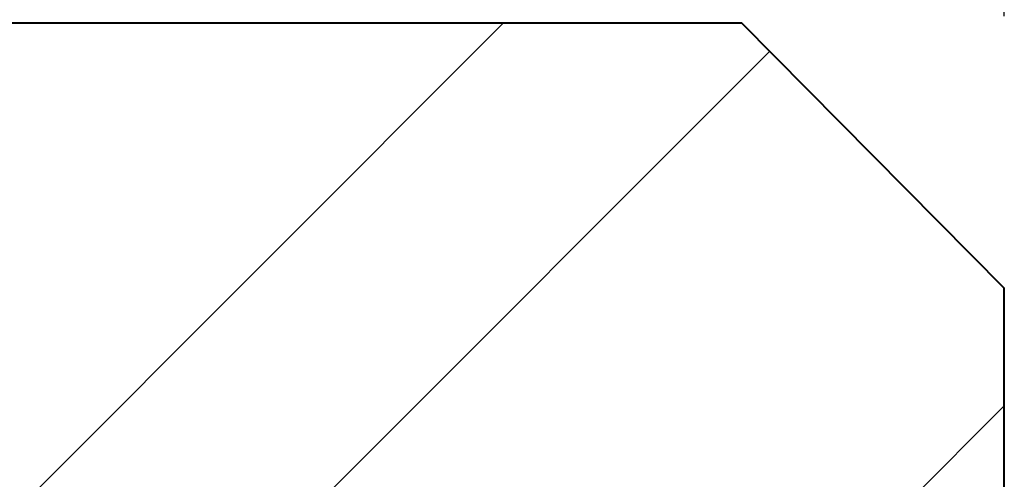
# Model space of a CAD drawing. Header units: metres. Extents: x -138 to 797, y -50 to 519.
# Tile 222 of 256: x 75.61 to 78.32, y 372.09 to 373.35. Entities that reach past the tile are written whole.
import ezdxf
from ezdxf.enums import TextEntityAlignment as Align

# ---------------------------------------------------------------- set-up
doc = ezdxf.new("R2010")
doc.units = ezdxf.units.M
doc.header["$MEASUREMENT"] = 0
for name, color, linetype, lineweight in [('B_ANNO_DIM', 7, 'Continuous', 18), ('B_ANNO_TEXT', 7, 'Continuous', 18), ('B_DETAIL', 7, 'Continuous', 18), ('B_DETAIL_OBJ', 7, 'Continuous', 40)]:
    doc.layers.add(name, color=color, linetype=linetype, lineweight=lineweight)
doc.styles.add('Annotative', font='calibri.ttf', dxfattribs={"height": 0.0625})
doc.styles.get("Standard").update_dxf_attribs({"font": 'calibri.ttf'})
doc.dimstyles.new('Annotative', dxfattribs={"dimscale": 0, "dimtxt": 0.0625, "dimasz": 0.0625, "dimexe": 0.03125, "dimexo": 0.03125, "dimgap": 0.03125, "dimtad": 1, "dimdec": 3, "dimzin": 3, "dimdsep": 46, "dimlunit": 4, "dimtxsty": 'Standard', "dimblk": 'OPEN30', "dimcen": 0.03125, "dimaunit": 1, "dimadec": 0, "dimazin": 3, "dimtfac": 0.75, "dimtdec": 3, "dimtofl": 0, "dimtmove": 0, "dimatfit": 3, "dimldrblk": 'OPEN30', "dimfxl": 1, "dimtfill": 1, "dimfrac": 1, "dimtolj": 1, "dimtzin": 0, "dimarcsym": 0})

# ---------------------------------------------------------------- blocks, each defined once
blk = doc.blocks.new('_Open30')
at = {"color": 0, "linetype": 'ByBlock', "lineweight": -2}
for p, q in [((-1, 0.2679), (0, 0)), ((0, 0), (-1, -0.2679)), ((0, 0), (-1, 0))]:
    blk.add_line(p, q, dxfattribs=at)
blk = doc.blocks.new('*D3072')
at = {"layer": 'B_ANNO_DIM', "color": 0, "lineweight": -2, "transparency": 16777216}
for p, q in [((191.1525, 106.5254), (191.1525, 124.9308)), ((174.7605, 124.1808), (189.6525, 124.1808))]:
    blk.add_line(p, q, dxfattribs=at)
at = {"layer": 'Defpoints', "color": 0, "transparency": 16777216}
for p in [(173.2605, 124.1808), (191.1525, 124.1808), (191.1525, 105.7754)]:
    blk.add_point(p, dxfattribs=at)
at = {"layer": 'B_ANNO_DIM', "color": 0, "lineweight": -2, "transparency": 16777216, "xscale": 1.5, "yscale": 1.5, "zscale": 1.5, "rotation": 180}
blk.add_blockref('_Open30', (173.2605, 124.1808), dxfattribs=at)
at = {"layer": 'B_ANNO_DIM', "color": 0, "lineweight": -2, "transparency": 16777216, "xscale": 1.5, "yscale": 1.5, "zscale": 1.5}
blk.add_blockref('_Open30', (191.1525, 124.1808), dxfattribs=at)
at = {"layer": 'B_ANNO_DIM', "color": 0, "transparency": 16777216, "insert": (182.2065, 125.6987), "char_height": 1.5, "attachment_point": 5, "bg_fill": 3, "box_fill_scale": 1.25, "bg_fill_color": 256, "bg_fill_true_color": 13158600, "bg_fill_transparency": 0}
blk.add_mtext('\\A1;6" MIN.', dxfattribs=at)
blk = doc.blocks.new('*U2946')
at = {"layer": 'B_DETAIL'}
h = blk.add_hatch(dxfattribs=at)
h.set_pattern_fill('ANSI32', color=256, scale=4.592338)
h.set_pattern_definition([(45, (238.645, 47.9562), (-1.217727, 1.217727), []), (45, (239.4569, 47.9562), (-1.217727, 1.217727), [])])
h.paths.add_polyline_path([(190.4285, 106.5058), (186.6168, 106.5058), (186.6168, 100.6626), (190.4285, 100.6626), (190.4278, 102.1262, 0.713325), (189.3095, 102.51), (189.1773, 102.1256, -1), (187.9685, 102.5411), (188.7402, 104.786, -0.901732), (189.9788, 104.4988), (190.9747, 104.4988), (191.1525, 104.683), (191.1525, 105.7754)])
at = {"layer": 'B_DETAIL_OBJ', "flags": 128}
blk.add_lwpolyline([(190.9747, 104.4988), (191.1525, 104.683), (191.1525, 105.7754), (190.4285, 106.5058), (184.4955, 106.5058), (184.4955, 114.3824)], dxfattribs=at)
at = {"layer": 'B_ANNO_TEXT', "style": 'Annotative'}
blk.add_attdef('DIM4', text='', height=1.5, dxfattribs=at).set_placement((77.0824, 152.5336), align=Align.MIDDLE_CENTER)
at = {"layer": 'B_ANNO_DIM'}
dim = blk.add_linear_dim(base=(191.1525, 124.1808), p1=(173.2605, 124.1808), p2=(191.1525, 105.7754), text='6" MIN.', dimstyle='Annotative', override={"dimlfac": 0.361}, dxfattribs=at)
dim.commit()
dim.dimension.update_dxf_attribs({"geometry": '*D3072', "text_midpoint": (182.2065, 125.6987)})

msp = doc.modelspace()

# ---------------------------------------------------------------- block references
msp.add_blockref('*U2946', (-112.8286, 266.8387))

doc.saveas('drawing.dxf')
